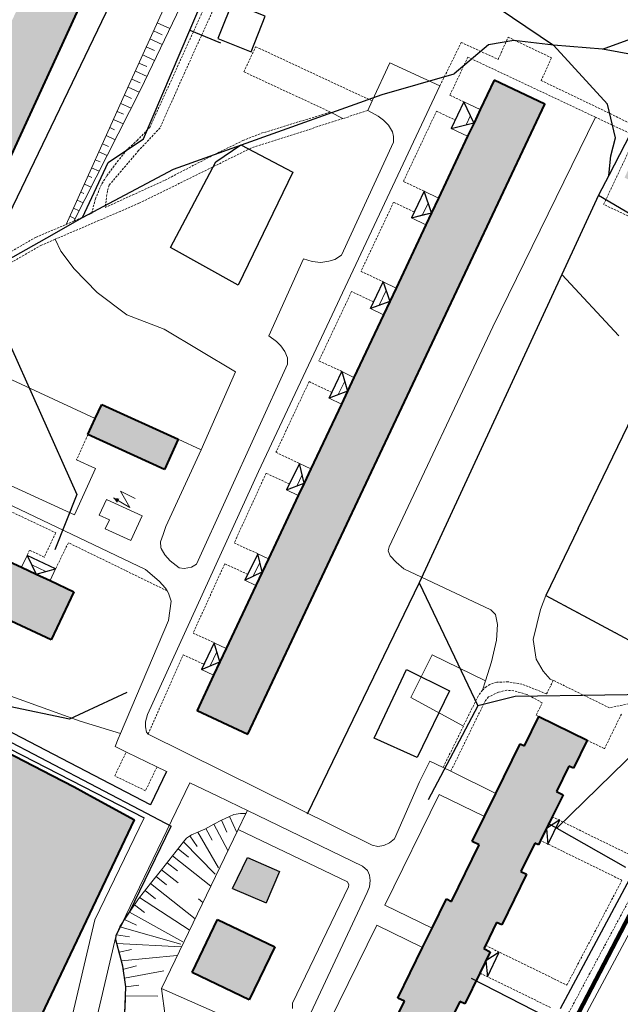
# Model space of a CAD drawing. Extents: x 13 to 4138, y -4831 to -1000.
# Tile 109 of 203: x 2463 to 2599, y -2923 to -2701. Entities that reach past the tile are written whole.
import ezdxf

# ---------------------------------------------------------------- set-up
doc = ezdxf.new("R2010")
doc.units = 0
doc.header["$MEASUREMENT"] = 0
doc.linetypes.add('DASHED', pattern=[0.75, 0.5, -0.25])
for name, color, linetype in [('11', 7, 'CONTINUOUS'), ('16', 7, 'CONTINUOUS'), ('24', 7, 'CONTINUOUS'), ('37', 7, 'CONTINUOUS'), ('40', 7, 'CONTINUOUS'), ('6', 7, 'CONTINUOUS'), ('7', 7, 'CONTINUOUS'), ('ВОРКАУТ_ФИТНЕС', 1, 'CONTINUOUS'), ('границы команд_1', 10, 'CONTINUOUS'), ('ДЕТСКИЕ_ПЛОЩАДКИ', 6, 'CONTINUOUS'), ('ПЕШЕХОДНЫЕ_ДОРОЖКИ', 3, 'CONTINUOUS'), ('ТРОТУАРЫ', 7, 'CONTINUOUS')]:
    doc.layers.add(name, color=color, linetype=linetype)
for name, color, linetype, lineweight in [('заборы', 5, 'CONTINUOUS', 30), ('заливки дома', 90, 'CONTINUOUS', 40), ('подъезды', 6, 'CONTINUOUS', 40)]:
    doc.layers.add(name, color=color, linetype=linetype, lineweight=lineweight)

msp = doc.modelspace()

# ---------------------------------------------------------------- hatches: boundary and pattern name
at = {"layer": 'заливки дома', "lineweight": 30}
h = msp.add_hatch(color=8, dxfattribs=at)
h.dxf.hatch_style = 1
h.paths.add_polyline_path([(2481.35, -2787.7), (2479.9, -2790.89), (2478.24, -2794.54), (2495.53, -2802.4), (2498.64, -2795.55)])
h.paths.add_polyline_path([(2469.68, -2827.54), (2466.55, -2826.08), (2466.55, -2826.08), (2466.55, -2826.08), (2463.2, -2824.52), (2449.2, -2817.99), (2445.92, -2816.47), (2442.72, -2814.98), (2428.76, -2808.47), (2425.47, -2806.93), (2422.28, -2805.45), (2413.6, -2801.4), (2408.53, -2812.28), (2469.95, -2840.91), (2475.03, -2830.03)])
h.paths.add_polyline_path([(2488.78, -2881.62), (2479.49, -2876.51), (2475.15, -2874.12), (2470.14, -2871.54), (2454.1, -2863.26), (2414.98, -2940.35), (2453.18, -2956.42), (2466.26, -2928.92)])
h.paths.add_polyline_path([(2577.3, -2893.9), (2576.08, -2893.3), (2579.23, -2886.86), (2580.02, -2887.25), (2580.51, -2886.25), (2583.13, -2880.89), (2585.58, -2875.9), (2584.12, -2875.18), (2586.93, -2869.43), (2587.97, -2869.94), (2591.07, -2863.61), (2580.14, -2858.26), (2576.9, -2864.89), (2575.89, -2864.39), (2570.41, -2875.6), (2567.85, -2880.84), (2565.09, -2886.49), (2566.66, -2887.26), (2560.41, -2900.05), (2559.23, -2899.47), (2556, -2906.08), (2553.86, -2910.46), (2548.28, -2921.88), (2549.73, -2922.59), (2546.55, -2929.11), (2558.28, -2934.84), (2561.15, -2928.97), (2559.57, -2928.2), (2562.3, -2922.62), (2563.39, -2923.16), (2566.8, -2916.2), (2569.14, -2911.4), (2567.68, -2910.68), (2568.04, -2909.95), (2570.58, -2904.76), (2571.72, -2905.32)])
h.paths.add_polyline_path([(2520.45, -2910.28), (2507.53, -2904.09), (2501.77, -2916.1), (2514.69, -2922.29)])
h.paths.add_polyline_path([(2521.48, -2893.27), (2514.25, -2890.09), (2510.89, -2897.09), (2518.51, -2900.31)])
h.paths.add_polyline_path([(2531.05, -2966.03), (2534.2, -2959.49), (2533.12, -2958.96), (2535.86, -2953.26), (2536.77, -2953.7), (2539.58, -2947.87), (2528.76, -2942.66), (2527.93, -2942.26), (2524.6, -2949.17), (2523.76, -2948.76), (2518.25, -2960.21), (2515.61, -2965.69), (2513.2, -2970.69), (2514.83, -2971.48), (2508.95, -2983.69), (2507.78, -2983.13), (2505.98, -2986.87), (2503.6, -2991.8), (2499.66, -3000), (2516.36, -3000), (2518.45, -2995.67), (2518.66, -2995.23), (2517, -2994.43), (2519.87, -2988.47), (2520.68, -2988.86), (2526.32, -2977.18), (2525.11, -2976.6), (2527.2, -2972.27), (2527.97, -2970.66), (2528.66, -2970.99)])
h.paths.add_polyline_path([(2511.95, -3006.57), (2513.04, -3007.08), (2515.89, -3000.99), (2516.36, -3000), (2499.66, -3000), (2497.14, -3005.36), (2498.5, -3006), (2495.27, -3012.88), (2507.6, -3018.67), (2510.32, -3012.87), (2509.23, -3012.36)])
h.paths.add_polyline_path([(2418.47, -2982.95), (2411.27, -2979.4), (2406.5, -2977.05), (2407.62, -2974.78), (2402.22, -2972.12), (2395.51, -2968.81), (2389.8, -2966), (2388.59, -2968.45), (2376.76, -2962.61), (2370.05, -2976.22), (2375.91, -2979.1), (2375.2, -2980.54), (2381.89, -2983.84), (2382.78, -2982.05), (2388.52, -2984.88), (2390, -2981.88), (2395.63, -2984.66), (2394.35, -2987.25), (2400.53, -2990.3), (2399.46, -2992.46), (2406.49, -2995.93), (2407.45, -2993.98), (2411.94, -2996.19)])
h.paths.add_polyline_path([(2402.58, -2852.22), (2392, -2847.23), (2389.55, -2852.42), (2387.98, -2855.75), (2386.54, -2858.8), (2379.82, -2873.05), (2378.32, -2876.23), (2376.82, -2879.43), (2370.2, -2893.47), (2368.65, -2896.75), (2368.65, -2896.75), (2368.65, -2896.75), (2367.19, -2899.85), (2360.66, -2913.71), (2359.15, -2916.9), (2357.64, -2920.09), (2351.29, -2933.57), (2349.73, -2936.89), (2348.28, -2939.95), (2344.07, -2948.9), (2354.64, -2953.89)])
h.paths.add_polyline_path([(2045.07, -2478.55), (2022.92, -2467.73), (2020.35, -2473.13), (2000, -2463.46), (1997.68, -2462.41), (1990.39, -2459.09), (1987.27, -2457.67), (1981.38, -2454.99), (1979.07, -2460.16), (1971.24, -2477.63), (1977.98, -2480.73), (1979.96, -2481.64), (1989.07, -2485.83), (1990.92, -2486.68), (2000, -2490.85), (2009.88, -2495.38), (2014.57, -2497.53), (2032.2, -2505.61)])
h.paths.add_polyline_path([(2000, -2457.31), (2000, -2456.54), (1993.18, -2453.2), (1990.39, -2459.09), (1997.68, -2462.41)])
h.paths.add_polyline_path([(2047.27, -2423.21), (2034.88, -2417.27), (2029.43, -2428.63), (2041.81, -2434.57), (2045.26, -2427.39)])
h.paths.add_polyline_path([(2036.71, -2413.47), (2034.88, -2417.27), (2047.27, -2423.21), (2049.09, -2419.42)])
h.paths.add_polyline_path([(2029.43, -2428.63), (2027.6, -2432.44), (2039.98, -2438.38), (2041.81, -2434.57)])
h.paths.add_polyline_path([(2049.73, -2429.54), (2045.26, -2427.39), (2041.81, -2434.57), (2046.28, -2436.72)])
h.paths.add_polyline_path([(2034.28, -2397.78), (2032.69, -2397.04), (2026.65, -2394.22), (2032.97, -2380.71), (2018.91, -2374.13), (2010.91, -2391.24), (2019.1, -2395.07), (2005.08, -2425.04), (2010, -2427.34), (2015.39, -2429.86), (2018.57, -2431.35), (2025.37, -2416.81)])
h.paths.add_polyline_path([(2040.62, -2384.28), (2032.97, -2380.71), (2026.65, -2394.22), (2032.69, -2397.04), (2034.56, -2393.05), (2036.17, -2393.81)])
h.paths.add_polyline_path([(2035.12, -2376.12), (2021.05, -2369.55), (2018.91, -2374.13), (2032.97, -2380.71)])
h.paths.add_polyline_path([(2029.35, -2418.69), (2025.37, -2416.81), (2018.57, -2431.35), (2021.15, -2432.57), (2023.29, -2428.05), (2024.61, -2428.68)])
h.paths.add_polyline_path([(2010, -2427.34), (2008.62, -2430.21), (2013.99, -2432.78), (2015.39, -2429.86)])
h.paths.add_polyline_path([(1998.38, -2421.79), (1999.05, -2420.34), (1970.56, -2407.09), (1962.39, -2424.65), (1978.9, -2432.33), (1982.25, -2433.88), (1990.89, -2437.9)])
h.paths.add_polyline_path([(1978.9, -2432.33), (1977.39, -2435.22), (1980.73, -2436.75), (1982.25, -2433.88)], flags=17)
h.paths.add_polyline_path([(1959.97, -2416.27), (1946.3, -2409.91), (1938.1, -2427.69), (1944.8, -2430.78), (1939.22, -2442.86), (1936.97, -2447.73), (1936.09, -2449.66), (1931.58, -2459.43), (1933.98, -2460.54), (1941.82, -2464.15), (1945.4, -2465.8), (1955.92, -2443), (1960.51, -2433.05), (1957.7, -2431.75), (1953.21, -2429.68)])
h.paths.add_polyline_path([(1941.82, -2464.15), (1933.98, -2460.54), (1932.63, -2463.15), (1931.19, -2462.52), (1929.45, -2466.28), (1938.17, -2470.3), (1942.31, -2472.14), (1944.06, -2468.45), (1940.58, -2466.83)])
h.paths.add_polyline_path([(1959.52, -2444.88), (1955.92, -2443), (1945.4, -2465.8), (1949.91, -2467.75)])
h.paths.add_polyline_path([(1964.24, -2418.09), (1959.97, -2416.27), (1953.21, -2429.68), (1957.7, -2431.75)])
h.paths.add_polyline_path([(2014.6, -2330.54), (2008.76, -2327.6), (2006.11, -2332.88), (2000.21, -2329.92), (2000, -2330.36), (1999.34, -2331.73), (1989.16, -2327.24), (1986.59, -2332.39), (1989.47, -2333.8), (1985.26, -2342.23), (1992.73, -2345.6), (1995.43, -2346.82), (1998.12, -2348.03), (2000, -2348.88), (2006.38, -2351.97), (2008.28, -2352.88), (2010.52, -2348.43), (2012.64, -2344.19), (2042.16, -2359.01), (2044.95, -2353.44), (2041.82, -2351.86), (2044.9, -2345.73)])
h.paths.add_polyline_path([(2012.64, -2344.19), (2010.52, -2348.43), (2033.63, -2360.12), (2032.92, -2361.53), (2039.26, -2364.74), (2042.16, -2359.01)])
h.paths.add_polyline_path([(2047.7, -2354.82), (2046.43, -2354.18), (2044.95, -2353.44), (2042.16, -2359.01), (2044.91, -2360.39)])
h.paths.add_polyline_path([(2447.81, -2975.59), (2442.53, -2972.96), (2437.15, -2983.73), (2442.43, -2986.36)])
h = msp.add_hatch(color=8, dxfattribs=at)
h.dxf.hatch_style = 1
h.paths.add_polyline_path([(2122, -2413.47), (2111.48, -2408.57), (2109.02, -2413.84), (2107.6, -2416.89), (2106.18, -2419.95), (2099.35, -2434.62), (2097.93, -2437.67), (2096.5, -2440.73), (2090, -2454.68), (2088.61, -2457.69), (2087.16, -2460.79), (2080.39, -2475.32), (2079.01, -2478.28), (2077.55, -2481.43), (2071.22, -2495.01), (2069.83, -2498), (2068.38, -2501.12), (2064.3, -2509.86), (2074.83, -2514.77)])
h.paths.add_polyline_path([(2205.16, -2453.69), (2199.81, -2451.28), (2184.64, -2444.45), (2179.36, -2442.07), (2163.81, -2435.07), (2158.46, -2432.66), (2153.24, -2430.31), (2148.23, -2441.45), (2230.59, -2478.53), (2231.77, -2475.91), (2232.32, -2474.69), (2232.97, -2473.23), (2233.63, -2471.77), (2234.29, -2470.32), (2234.95, -2468.86), (2235.6, -2467.4), (2225.43, -2462.82), (2220.06, -2460.4)])
h.paths.add_polyline_path([(2261.17, -2492.29), (2257.28, -2490.54), (2240.41, -2482.95), (2230.59, -2478.53), (2225.61, -2489.2), (2302.46, -2525.1), (2307.93, -2513.55), (2302.15, -2510.92), (2298.35, -2509.18), (2281.51, -2501.51), (2278.02, -2499.92), (2270.03, -2496.28)])
h.paths.add_polyline_path([(2337.04, -2541.23), (2332.84, -2539.27), (2316.19, -2531.51), (2312.47, -2529.77), (2312.1, -2529.6), (2307.15, -2527.29), (2302.49, -2538.2), (2384.25, -2576.32), (2389.26, -2565.58), (2377.83, -2560.25), (2374.46, -2558.68), (2357.8, -2550.91), (2353.7, -2549)])
h.paths.add_polyline_path([(2275.2, -2605.47), (2287.76, -2579.41), (2272.62, -2572.12), (2263.89, -2590.25), (2262.21, -2589.44), (2259.92, -2594.18), (2261.6, -2594.99), (2259.83, -2598.67), (2257.21, -2604.8), (2254.08, -2611.28), (2252.3, -2610.42), (2250.24, -2614.69), (2252.08, -2615.57), (2243.12, -2634.16), (2257.94, -2641.3), (2271.07, -2614.05)])
h.paths.add_polyline_path([(2241.32, -2591.2), (2251.77, -2569.51), (2240.93, -2564.27), (2217.64, -2613.78), (2228.48, -2619.01), (2238.64, -2597.92), (2241.89, -2599.49), (2242.7, -2597.8), (2244.63, -2593.79), (2245.02, -2592.98)])
h.paths.add_polyline_path([(2259.83, -2598.67), (2255.69, -2596.67), (2254.73, -2598.66), (2244.63, -2593.79), (2242.7, -2597.8), (2257.21, -2604.8)])
h.paths.add_polyline_path([(2418.6, -2618.04), (2420.06, -2614.96), (2421.72, -2611.46), (2411.14, -2606.45), (2410.05, -2608.75), (2409, -2610.98), (2402.95, -2623.76), (2397.98, -2634.26), (2390.44, -2650.18), (2389.27, -2652.64), (2387.99, -2655.35), (2398.57, -2660.36), (2399.68, -2658.01), (2400.89, -2655.46), (2409.01, -2638.31), (2410.49, -2635.19)])
h.paths.add_polyline_path([(2387.99, -2655.35), (2383.25, -2653.11), (2380.48, -2658.97), (2395.8, -2666.22), (2398.57, -2660.36)])
h.paths.add_polyline_path([(2409.14, -2598.59), (2406.47, -2604.24), (2411.14, -2606.45), (2421.72, -2611.46), (2424.39, -2605.81)])
h.paths.add_polyline_path([(2359.34, -2588.74), (2354.39, -2586.16), (2351.33, -2592.03), (2356.27, -2594.61)])
h.paths.add_polyline_path([(2091.8, -2711.35), (2093.28, -2708.22), (2094.62, -2705.39), (2083.75, -2700.24), (2082.12, -2703.69), (2080.94, -2706.17), (2072.75, -2723.48), (2066.66, -2736.34), (2063.12, -2743.82), (2061.81, -2746.57), (2060.34, -2749.66), (2071.22, -2754.81), (2072.67, -2751.75), (2074.11, -2748.71), (2082.12, -2731.79), (2083.55, -2728.77)])
h.paths.add_polyline_path([(2082.18, -2692.46), (2079.46, -2698.21), (2083.75, -2700.24), (2094.62, -2705.39), (2097.35, -2699.64)])
h.paths.add_polyline_path([(2060.34, -2749.66), (2055.8, -2747.51), (2052.98, -2753.46), (2068.4, -2760.76), (2071.22, -2754.81)])
h.paths.add_polyline_path([(2016.8, -2754.18), (2000, -2745.9), (1995.17, -2743.71), (1990.18, -2754.95), (2000, -2759.47), (2011.37, -2765.22)])
h.paths.add_polyline_path([(2020.78, -2793.38), (2021.7, -2791.55), (2016.21, -2788.78), (2012.89, -2787.1), (2009.97, -2785.62), (2004.01, -2782.61), (2002.8, -2785), (2000, -2783.66), (1999.43, -2783.41), (1995.08, -2792.88), (1997.35, -2794.05), (1995.65, -2797.57), (2000, -2799.67), (2014.26, -2806.88), (2015.46, -2804.5), (2020.99, -2807.3), (2019.95, -2809.36), (2035.76, -2817.35), (2038.28, -2818.62), (2039.51, -2816.18), (2042.16, -2817.52), (2047.94, -2806.06), (2045.18, -2804.66), (2045.7, -2803.63), (2040.17, -2800.84), (2037.11, -2799.29), (2033.93, -2797.69), (2027.03, -2794.2), (2026.08, -2796.07)])
h.paths.add_polyline_path([(2085.42, -2792.96), (2081.2, -2790.91), (2077.48, -2789.1), (2074.24, -2795.76), (2072.51, -2799.32), (2077.41, -2801.7), (2108.35, -2816.68), (2113.27, -2806.51), (2110.56, -2805.19)])
h.paths.add_polyline_path([(2077.41, -2801.7), (2074.84, -2807.01), (2098.34, -2818.39), (2105.04, -2821.64), (2105.77, -2821.99), (2108.35, -2816.68)])
h.paths.add_polyline_path([(2143.16, -2821.05), (2140.86, -2819.93), (2126.04, -2812.72), (2122.82, -2811.16), (2117.9, -2821.31), (2148.63, -2836.19), (2153.52, -2826.09), (2150.77, -2824.75)])
h.paths.add_polyline_path([(2117.9, -2821.31), (2114.99, -2827.32), (2121.35, -2830.4), (2121.98, -2830.7), (2122.59, -2831), (2126.58, -2832.93), (2127.18, -2833.22), (2127.82, -2833.53), (2133.67, -2836.36), (2138.82, -2838.86), (2145.72, -2842.2), (2148.63, -2836.19)])
h.paths.add_polyline_path([(2173.84, -2848.43), (2171.62, -2847.36), (2161.97, -2842.67), (2158.45, -2840.96), (2153.3, -2851.53), (2183.93, -2866.36), (2189.06, -2855.83), (2186.21, -2854.44)])
h.paths.add_polyline_path([(2153.3, -2851.53), (2150.73, -2856.85), (2164.22, -2863.4), (2169.36, -2865.9), (2181.33, -2871.72), (2183.93, -2866.36)])
h.paths.add_polyline_path([(2228.29, -2874.89), (2203.55, -2862.87), (2200.28, -2861.28), (2195.13, -2871.86), (2226.02, -2886.87), (2231.16, -2876.29)])
h.paths.add_polyline_path([(2195.13, -2871.86), (2192.88, -2876.53), (2200.31, -2880.14), (2205.45, -2882.64), (2223.76, -2891.53), (2226.02, -2886.87)])
h.paths.add_polyline_path([(2260.28, -2901.51), (2245.12, -2894.18), (2237.38, -2890.42), (2232.43, -2900.62), (2261.92, -2914.9), (2266.86, -2904.7)])
h.paths.add_polyline_path([(2232.43, -2900.62), (2229.67, -2906.34), (2242.55, -2912.58), (2247.7, -2915.07), (2259.15, -2920.62), (2261.92, -2914.9)])
h.paths.add_polyline_path([(2300.61, -2921.05), (2285.1, -2913.53), (2277.35, -2909.78), (2272.41, -2919.98), (2303.42, -2935), (2308.36, -2924.8)])
h.paths.add_polyline_path([(2272.41, -2919.98), (2269.71, -2925.55), (2293.97, -2937.31), (2299.13, -2939.81), (2300.72, -2940.58), (2303.42, -2935)])
h.paths.add_polyline_path([(2320.31, -2758.86), (2309.89, -2753.95), (2306.86, -2760.38), (2305.58, -2763.09), (2304.3, -2765.8), (2297.51, -2780.21), (2296.23, -2782.91), (2294.95, -2785.63), (2287.94, -2800.5), (2286.67, -2803.2), (2285.39, -2805.92), (2278.36, -2820.82), (2277.09, -2823.53), (2275.81, -2826.24), (2268.81, -2841.1), (2267.53, -2843.81), (2266.25, -2846.52), (2262, -2855.54), (2272.43, -2860.46)])
h.paths.add_polyline_path([(2199.93, -2819.12), (2193.75, -2816.17), (2192.68, -2815.65), (2189.48, -2822.27), (2206.2, -2830.36), (2209.42, -2823.71)])
h.paths.add_polyline_path([(2169.41, -2806.97), (2163.86, -2804.68), (2161.52, -2810.37), (2161.93, -2810.54), (2167.06, -2812.66)])
h.paths.add_polyline_path([(2170.59, -2804.11), (2165.05, -2801.82), (2163.86, -2804.68), (2169.41, -2806.97)])
h.paths.add_polyline_path([(2089.67, -2771.06), (2085.07, -2768.92), (2082.45, -2774.56), (2087.04, -2776.7)])
h.paths.add_polyline_path([(2204.37, -2754.25), (2205.82, -2751.06), (2207.23, -2747.94), (2219.77, -2720.22), (2204.72, -2713.41), (2201.53, -2720.45), (2197.98, -2728.3), (2196.91, -2730.68), (2195.36, -2729.98), (2193.37, -2734.38), (2195.35, -2735.27), (2191.51, -2743.76), (2190.04, -2746.88), (2187.52, -2752.45), (2185.62, -2751.59), (2183.19, -2756.98), (2184.86, -2757.73), (2182.44, -2763.09), (2176.69, -2775.8), (2191.58, -2782.54)])
h.paths.add_polyline_path([(2182.44, -2763.09), (2176.59, -2760.45), (2170.84, -2773.16), (2176.69, -2775.8)])
h.paths.add_polyline_path([(2176.66, -2736.69), (2177.35, -2735.16), (2174.54, -2733.89), (2171.11, -2741.49), (2174.21, -2742.89), (2175.4, -2740.26), (2183.19, -2743.78), (2190.04, -2746.88), (2191.51, -2743.76), (2188.71, -2742.5), (2189.81, -2740.05), (2187.12, -2738.83), (2186.15, -2740.98)])
h.paths.add_polyline_path([(2174.54, -2733.89), (2182.91, -2715.38), (2184.42, -2712.04), (2174, -2707.33), (2163.49, -2730.56), (2162.73, -2732.26), (2161.97, -2733.94), (2151.97, -2756.05), (2162.39, -2760.77), (2169.91, -2744.14), (2171.11, -2741.49)])
h.paths.add_polyline_path([(2364.31, -2689.41), (2358.95, -2686.92), (2343.41, -2679.73), (2338.05, -2677.25), (2332.5, -2674.68), (2327.71, -2685.01), (2411.38, -2723.75), (2415.04, -2715.84), (2416.17, -2713.42), (2405.84, -2708.64), (2400.48, -2706.16), (2385.28, -2699.12), (2379.92, -2696.64)])
h.paths.add_polyline_path([(2502.19, -2641.62), (2490.81, -2636.38), (2487.81, -2642.91), (2486.51, -2645.73), (2485.25, -2648.47), (2478.99, -2662.07), (2477.66, -2664.95), (2476.42, -2667.63), (2469.42, -2682.83), (2468.16, -2685.58), (2466.86, -2688.39), (2460.16, -2702.94), (2458.82, -2705.84), (2457.6, -2708.5), (2450.41, -2724.12), (2449.12, -2726.91), (2449.12, -2726.91), (2449.12, -2726.91), (2447.84, -2729.69), (2443.23, -2739.71), (2454.61, -2744.95)])
h.paths.add_polyline_path([(2588.56, -2671.08), (2580.68, -2667.24), (2567.87, -2661), (2560.05, -2657.19), (2545.46, -2650.09), (2538.74, -2646.81), (2533.57, -2644.29), (2528.38, -2654.94), (2610.42, -2694.91), (2615.61, -2684.26), (2604.22, -2678.71), (2601.36, -2677.32)])
h.paths.add_polyline_path([(2673.91, -2695.04), (2665, -2690.57), (2663, -2689.57), (2660.72, -2688.42), (2653.6, -2684.86), (2646.15, -2699.48), (2654.36, -2703.29), (2661.46, -2706.58), (2667.34, -2709.11), (2668.77, -2706.05), (2670.71, -2701.89)])
h.paths.add_polyline_path([(2672.06, -2711.14), (2667.34, -2709.11), (2661.46, -2706.58), (2657.92, -2714.82), (2657.2, -2716.5), (2655.82, -2719.72), (2654.49, -2722.81), (2646.7, -2740.94), (2645.35, -2744.1), (2643.99, -2747.25), (2639.76, -2757.1), (2650.35, -2761.66)])
h.paths.add_polyline_path([(2620.69, -2723.08), (2608.46, -2717.34), (2599.49, -2736.47), (2611.73, -2742.2)])
h.paths.add_polyline_path([(2581.49, -2719.86), (2570, -2714.44), (2566.86, -2721.1), (2565.47, -2724.06), (2564.02, -2727.13), (2557.44, -2741.08), (2555.87, -2744.41), (2554.6, -2747.11), (2547.86, -2761.41), (2546.44, -2764.43), (2546.44, -2764.43), (2546.44, -2764.43), (2545.02, -2767.45), (2538.35, -2781.6), (2536.89, -2784.7), (2535.51, -2787.63), (2528.61, -2802.28), (2527.08, -2805.52), (2525.76, -2808.31), (2519.02, -2822.61), (2517.62, -2825.59), (2516.18, -2828.64), (2509.47, -2842.87), (2508.05, -2845.89), (2506.63, -2848.9), (2502.89, -2856.85), (2514.37, -2862.26)])

# ---------------------------------------------------------------- linework, layer by layer
at = {"layer": '11', "color": 253, "linetype": 'Continuous', "lineweight": 40}
for p, q in [((2454.1, -2863.26), (2470.14, -2871.54)), ((2475.15, -2874.12), (2479.49, -2876.51))]:
    msp.add_line(p, q, dxfattribs=at)
at = {"layer": '11', "color": 253, "linetype": 'Continuous', "lineweight": 0}
for p, q in [((2513.9, -2880.18), (2512.19, -2883.74)), ((2514.25, -2879.47), (2513.9, -2880.18)), ((2494.82, -2919.67), (2512.19, -2883.74))]:
    msp.add_line(p, q, dxfattribs=at)
at = {"layer": '16', "color": 253, "linetype": 'Continuous', "lineweight": 0}
for p, q in [((2488.93, -2808.98), (2485.6, -2807.31)), ((2485.6, -2807.31), (2487.71, -2811)), ((2480.79, -2812.76), (2482.44, -2809.17)), ((2482.44, -2809.17), (2490.47, -2812.86)), ((2487.71, -2811), (2484, -2808.86)), ((2483.07, -2813.81), (2480.79, -2812.76)), ((2482.14, -2815.83), (2483.07, -2813.81)), ((2490.47, -2812.86), (2487.89, -2818.48)), ((2487.89, -2818.48), (2482.14, -2815.83))]:
    msp.add_line(p, q, dxfattribs=at)
msp.add_solid([(2484, -2808.86), (2485.33, -2809.01), (2484.81, -2809.97)], dxfattribs=at)
at = {"layer": '24', "color": 253, "linetype": 'DASHED', "lineweight": 0}
for p, q in [((2525.9, -2655.95), (2500.02, -2712.86)), ((2492.21, -2725.12), (2515.82, -2673.27)), ((2570.9, -2709.74), (2573.21, -2704.74)), ((2573.21, -2704.74), (2582.98, -2709.38)), ((2513.48, -2712.57), (2516.13, -2706.88)), ((2516.13, -2706.88), (2542.47, -2719.13)), ((2557.76, -2715.74), (2562.58, -2705.9)), ((2562.58, -2705.9), (2570.9, -2709.74)), ((2564.07, -2709.24), (2560.02, -2717.84)), ((2592.93, -2722.81), (2564.07, -2709.24)), ((2582.98, -2709.38), (2580.66, -2714.52)), ((2500.02, -2712.86), (2494.53, -2725.22)), ((2533.03, -2721.66), (2513.48, -2712.57)), ((2580.66, -2714.52), (2601.68, -2724.64)), ((2560.02, -2717.84), (2563.19, -2719.33)), ((2535.86, -2723.11), (2515.1, -2729.78)), ((2517.39, -2726.45), (2533.03, -2721.66)), ((2541.45, -2721.31), (2535.86, -2723.11)), ((2549.51, -2737.32), (2556.98, -2721.45)), ((2556.98, -2721.45), (2561.21, -2723.44)), ((2602.03, -2727.1), (2592.93, -2722.81)), ((2489.33, -2728.07), (2492.21, -2725.12)), ((2494.53, -2725.22), (2489.68, -2730.36)), ((2513.2, -2728.11), (2517.39, -2726.45)), ((2594.76, -2742.54), (2602.03, -2727.1)), ((2486.87, -2730.32), (2489.33, -2728.07)), ((2515.1, -2729.78), (2489.77, -2742.27)), ((2506.83, -2731.22), (2513.2, -2728.11)), ((2489.68, -2730.36), (2483.03, -2738.17)), ((2484.41, -2733.5), (2486.87, -2730.32)), ((2495.69, -2737.02), (2506.83, -2731.22)), ((2482.53, -2736.03), (2484.41, -2733.5)), ((2481.37, -2737.84), (2482.53, -2736.03)), ((2479.92, -2741.25), (2481.37, -2737.84)), ((2482.12, -2743.21), (2495.69, -2737.02)), ((2483.03, -2738.17), (2482.62, -2739.51)), ((2554.22, -2739.53), (2549.51, -2737.32)), ((2482.62, -2739.51), (2482.12, -2743.21)), ((2489.77, -2742.27), (2470.84, -2750.39)), ((2479.08, -2744.55), (2479.92, -2741.25)), ((2547.3, -2742.03), (2539.94, -2757.66)), ((2551.96, -2744.22), (2547.3, -2742.03)), ((2603.59, -2746.69), (2594.76, -2742.54)), ((2475.05, -2746.29), (2479.08, -2744.55)), ((2466.42, -2749.98), (2473.31, -2747.03)), ((2473.31, -2747.03), (2475.05, -2746.29)), ((2456.97, -2755.39), (2466.42, -2749.98)), ((2467.71, -2751.74), (2443.73, -2765.4)), ((2470.84, -2750.39), (2467.71, -2751.74)), ((2539.94, -2757.66), (2544.96, -2760.02)), ((2537.81, -2762.2), (2530.44, -2777.85)), ((2542.78, -2764.54), (2537.81, -2762.2)), ((2530.44, -2777.85), (2535.63, -2780.29)), ((2528.22, -2782.56), (2520.71, -2798.53)), ((2533.37, -2784.99), (2528.22, -2782.56)), ((2478.24, -2794.54), (2475.64, -2800.26)), ((2520.71, -2798.53), (2526.02, -2801.03)), ((2518.48, -2803.27), (2511.29, -2819.02)), ((2523.77, -2805.69), (2518.48, -2803.27)), ((2453.69, -2808.58), (2470.95, -2816.73)), ((2470.95, -2816.73), (2468.37, -2822.21)), ((2581.69, -2830.89), (2589, -2815.76)), ((2473.82, -2818.96), (2470.94, -2824.87)), ((2496.12, -2829.84), (2473.82, -2818.96)), ((2511.29, -2819.02), (2516.61, -2821.45)), ((2465.04, -2820.64), (2464.48, -2821.82)), ((2468.37, -2822.21), (2465.04, -2820.64)), ((2509.14, -2823.73), (2501.99, -2839.39)), ((2514.36, -2826.12), (2509.14, -2823.73)), ((2609.02, -2845.55), (2581.69, -2830.89)), ((2501.99, -2839.39), (2506.78, -2841.57)), ((2491.81, -2862.26), (2499.75, -2844.3)), ((2499.75, -2844.3), (2504.43, -2846.43)), ((2583.38, -2850.07), (2581.88, -2853.13)), ((2596.06, -2856.27), (2583.38, -2850.07)), ((2567.4, -2852.3), (2566.39, -2853.62)), ((2568.2, -2851.5), (2567.4, -2852.3)), ((2569.07, -2850.99), (2568.2, -2851.5)), ((2570.59, -2850.49), (2569.07, -2850.99)), ((2573.26, -2850.42), (2570.59, -2850.49)), ((2572.9, -2852.3), (2571.02, -2852.73)), ((2574.49, -2852.44), (2572.9, -2852.3)), ((2576.3, -2850.92), (2573.26, -2850.42)), ((2581.88, -2853.13), (2576.3, -2850.92)), ((2622.51, -2850.86), (2596.06, -2856.27)), ((2568.04, -2854.6), (2560.21, -2870.61)), ((2566.39, -2853.62), (2563.06, -2860.42)), ((2568.78, -2853.82), (2568.04, -2854.6)), ((2571.02, -2852.73), (2568.78, -2853.82)), ((2577.39, -2853.24), (2574.49, -2852.44)), ((2580.89, -2855.14), (2577.39, -2853.24)), ((2579.51, -2857.96), (2580.89, -2855.14)), ((2580.14, -2858.26), (2579.51, -2857.96)), ((2594.95, -2865.51), (2598.77, -2857.72)), ((2563.06, -2860.42), (2558.49, -2869.77)), ((2591.07, -2863.61), (2594.95, -2865.51)), ((2484.29, -2871.65), (2486.89, -2866.25)), ((2493.85, -2869.61), (2491.24, -2875.01)), ((2491.24, -2875.01), (2484.29, -2871.65)), ((2583.13, -2880.89), (2601.78, -2890.01)), ((2598.9, -2895.25), (2580.51, -2886.25)), ((2572.68, -2951.68), (2602.18, -2896.6)), ((2586.44, -2918.93), (2598.9, -2895.25)), ((2568.04, -2909.95), (2586.44, -2918.93)), ((2582.77, -2924.01), (2566.8, -2916.2))]:
    msp.add_line(p, q, dxfattribs=at)
at = {"layer": '24', "color": 253, "linetype": 'Continuous', "lineweight": 0}
for p, q in [((2542.47, -2719.13), (2546.48, -2710.5)), ((2546.48, -2710.5), (2557.76, -2715.74)), ((2557.76, -2715.74), (2516.77, -2802.86)), ((2541.45, -2721.31), (2542.47, -2719.13)), ((2533.03, -2721.66), (2535.86, -2723.11)), ((2543.79, -2722.55), (2541.45, -2721.31)), ((2545.02, -2723.49), (2543.79, -2722.55)), ((2546.11, -2724.58), (2545.02, -2723.49)), ((2547.05, -2726.1), (2546.11, -2724.58)), ((2547.27, -2727.18), (2547.05, -2726.1)), ((2547.27, -2728.48), (2547.27, -2727.18)), ((2535.55, -2753.99), (2547.27, -2728.48)), ((2534.03, -2754.94), (2535.55, -2753.99)), ((2519.14, -2772.21), (2526.96, -2754.83)), ((2526.96, -2754.83), (2528.89, -2755.44)), ((2528.89, -2755.44), (2530.85, -2755.66)), ((2530.85, -2755.66), (2532.66, -2755.37)), ((2532.66, -2755.37), (2534.03, -2754.94)), ((2520.81, -2773.51), (2519.14, -2772.21)), ((2521.82, -2774.45), (2520.81, -2773.51)), ((2522.76, -2775.75), (2521.82, -2774.45)), ((2523.34, -2777.2), (2522.76, -2775.75)), ((2502.74, -2823.85), (2523.34, -2778.65)), ((2523.34, -2778.65), (2523.34, -2777.2)), ((2491.21, -2825), (2429.47, -2795.6)), ((2498.64, -2795.55), (2503.83, -2797.94)), ((2441.72, -2797.45), (2475.22, -2812.64)), ((2503.83, -2797.94), (2495.84, -2815.31)), ((2479.95, -2802.21), (2475.64, -2800.26)), ((2475.22, -2812.64), (2479.95, -2802.21)), ((2516.77, -2802.86), (2491.69, -2857.81)), ((2495.2, -2817.12), (2495.84, -2815.31)), ((2494.63, -2818.73), (2495.2, -2817.12)), ((2494.72, -2820.02), (2494.63, -2818.73)), ((2494.72, -2820.02), (2494.78, -2820.3)), ((2494.78, -2820.3), (2495.57, -2821.68)), ((2495.57, -2821.68), (2496.8, -2823.05)), ((2496.8, -2823.05), (2498.18, -2824.14)), ((2494.34, -2827.65), (2491.21, -2825)), ((2498.18, -2824.14), (2498.83, -2824.65)), ((2498.83, -2824.65), (2499.99, -2824.79)), ((2499.99, -2824.79), (2501.65, -2824.5)), ((2501.65, -2824.5), (2502.74, -2823.85)), ((2495.79, -2829.24), (2494.34, -2827.65)), ((2496.12, -2829.84), (2495.79, -2829.24)), ((2496.44, -2830.4), (2496.12, -2829.84)), ((2497.02, -2832.14), (2496.44, -2830.4)), ((2496.44, -2836.57), (2497.02, -2832.14)), ((2485.6, -2862.11), (2496.44, -2836.57)), ((2491.69, -2857.81), (2491.26, -2859.47)), ((2491.26, -2859.47), (2491.26, -2860.56)), ((2491.26, -2860.56), (2491.47, -2861.79)), ((2485.08, -2863.32), (2485.6, -2862.11)), ((2491.47, -2861.79), (2491.81, -2862.26)), ((2491.81, -2862.26), (2542.44, -2887.31)), ((2493.65, -2869.51), (2487.09, -2866.35)), ((2495.99, -2870.64), (2493.65, -2869.51)), ((2553.16, -2873.02), (2555.47, -2868.3)), ((2555.47, -2868.3), (2558.49, -2869.77)), ((2558.49, -2869.77), (2560.21, -2870.61)), ((2560.21, -2870.61), (2570.41, -2875.6)), ((2507.47, -2876.19), (2501.28, -2873.2)), ((2547.5, -2885.86), (2553.16, -2873.02)), ((2512.41, -2878.58), (2507.47, -2876.19)), ((2557.59, -2875.83), (2545.35, -2900.88)), ((2567.85, -2880.84), (2557.59, -2875.83)), ((2514.25, -2879.47), (2512.41, -2878.58)), ((2540.3, -2892.06), (2514.25, -2879.47)), ((2512.19, -2883.74), (2536.9, -2895.59)), ((2542.44, -2887.31), (2543.74, -2887.6)), ((2543.74, -2887.6), (2545.12, -2887.38)), ((2545.12, -2887.38), (2546.35, -2886.8)), ((2546.35, -2886.8), (2547.5, -2885.86)), ((2541.39, -2893.07), (2540.3, -2892.06)), ((2541.89, -2894.08), (2541.39, -2893.07)), ((2542.04, -2895.31), (2541.89, -2894.08)), ((2537.12, -2896.72), (2524.46, -2923)), ((2536.9, -2895.59), (2537.19, -2896.24)), ((2537.19, -2896.24), (2537.12, -2896.72)), ((2541.31, -2897.99), (2541.89, -2896.69)), ((2541.89, -2896.69), (2542.04, -2895.31)), ((2528.59, -2925.17), (2541.31, -2897.99)), ((2575.81, -2953.36), (2605.3, -2898.27)), ((2545.35, -2900.88), (2556, -2906.08)), ((2532.77, -2927.34), (2543.49, -2905.39)), ((2543.49, -2905.39), (2553.86, -2910.46)), ((2524.46, -2923), (2524.46, -2924.23))]:
    msp.add_line(p, q, dxfattribs=at)
at = {"layer": '24', "color": 253}
for p, q in [((2492.35, -2878.18), (2453.89, -2858.21)), ((2453.76, -2862.08), (2490.91, -2881.15)), ((2495.99, -2870.64), (2492.35, -2878.18))]:
    msp.add_line(p, q, dxfattribs=at)
at = {"layer": '24', "color": 251, "lineweight": 0}
for p, q in [((2484.37, -2865.03), (2485.08, -2863.32)), ((2487.09, -2866.35), (2484.37, -2865.03)), ((2492.35, -2878.18), (2495.99, -2870.64)), ((2484.66, -2907.6), (2501.28, -2873.2)), ((2479.78, -2904.18), (2490.91, -2881.15)), ((2462.93, -2976.07), (2479.78, -2904.18)), ((2484.64, -2907.67), (2467.79, -2979.35)), ((2494.82, -2919.67), (2495.69, -2925.87)), ((2494.82, -2919.67), (2510.07, -2926.41))]:
    msp.add_line(p, q, dxfattribs=at)
at = {"layer": '24', "color": 253, "linetype": 'Continuous', "lineweight": 40}
msp.add_line((2470.14, -2871.54), (2475.15, -2874.12), dxfattribs=at)
at = {"layer": '24', "color": 253, "lineweight": 40}
for p in [(2479.49, -2876.51), (2466.26, -2928.92)]:
    msp.add_line(p, (2488.78, -2881.62), dxfattribs=at)
at = {"layer": '24', "color": 253, "lineweight": 30}
for p, q in [((2510.89, -2897.09), (2514.25, -2890.09)), ((2514.25, -2890.09), (2521.48, -2893.27)), ((2514.25, -2890.09), (2521.48, -2893.27)), ((2521.48, -2893.27), (2518.51, -2900.31)), ((2510.89, -2897.09), (2518.51, -2900.31))]:
    msp.add_line(p, q, dxfattribs=at)
at = {"layer": '37', "color": 253, "linetype": 'Continuous', "lineweight": 0}
for p, q in [((2506.46, -2682.57), (2490.14, -2716.59)), ((2486.82, -2717.1), (2500.91, -2686.01)), ((2494.99, -2704.16), (2493.08, -2703.29)), ((2496.77, -2702.77), (2493.9, -2701.47)), ((2495.04, -2706.37), (2492.25, -2705.11)), ((2493.24, -2707.75), (2491.42, -2706.93)), ((2493.31, -2709.98), (2490.6, -2708.75)), ((2491.56, -2711.39), (2489.77, -2710.57)), ((2490, -2715.07), (2488.12, -2714.22)), ((2491.58, -2713.59), (2488.95, -2712.4)), ((2490.14, -2716.59), (2475.05, -2746.29)), ((2489.83, -2717.19), (2487.3, -2716.04)), ((2473.31, -2747.03), (2486.82, -2717.1)), ((2488.06, -2718.58), (2486.47, -2717.86)), ((2488.02, -2720.76), (2485.65, -2719.68)), ((2486.21, -2724.32), (2484, -2723.33)), ((2486.28, -2722.16), (2484.83, -2721.51)), ((2484.25, -2725.64), (2483.18, -2725.15)), ((2484.39, -2727.89), (2482.36, -2726.98)), ((2482.9, -2729.41), (2481.54, -2728.8)), ((2482.58, -2731.46), (2480.71, -2730.62)), ((2480.76, -2735.03), (2479.07, -2734.27)), ((2480.96, -2732.93), (2479.89, -2732.45)), ((2479.09, -2736.47), (2478.25, -2736.09)), ((2478.95, -2738.6), (2477.42, -2737.91)), ((2477.31, -2740.06), (2476.6, -2739.74)), ((2476.23, -2743.96), (2474.96, -2743.38)), ((2477.14, -2742.17), (2475.78, -2741.56)), ((2475.32, -2745.74), (2474.13, -2745.21)), ((2508.43, -2881.63), (2510.24, -2880.83)), ((2510.24, -2880.83), (2511.18, -2880.4)), ((2510.24, -2880.83), (2511.85, -2884.43)), ((2511.18, -2880.4), (2512.7, -2880.19)), ((2512.7, -2880.19), (2513.9, -2880.18)), ((2504.67, -2883.66), (2506.65, -2882.59)), ((2504.89, -2883.54), (2506.32, -2886.18)), ((2506.65, -2882.59), (2508.43, -2881.63)), ((2506.65, -2882.59), (2509.86, -2888.55)), ((2508.41, -2881.64), (2509.64, -2884.38)), ((2499.83, -2886.57), (2500.47, -2885.76)), ((2500.47, -2885.76), (2501.63, -2884.97)), ((2501.27, -2885.21), (2502.94, -2887.61)), ((2501.63, -2884.97), (2503.06, -2884.35)), ((2503.06, -2884.35), (2504.67, -2883.66)), ((2503.06, -2884.35), (2507.72, -2892.43)), ((2497.35, -2889.71), (2499.83, -2886.57)), ((2499.83, -2886.57), (2506.98, -2893.9)), ((2494.87, -2892.85), (2497.35, -2889.71)), ((2497.35, -2889.71), (2505.99, -2896.55)), ((2498.59, -2888.14), (2500.94, -2890)), ((2496.11, -2891.28), (2498.46, -2893.14)), ((2492.39, -2895.99), (2494.87, -2892.85)), ((2493.63, -2894.42), (2495.98, -2896.28)), ((2494.87, -2892.85), (2498.65, -2895.84)), ((2489.9, -2899.12), (2492.39, -2895.99)), ((2492.39, -2895.99), (2502.43, -2903.93)), ((2489.48, -2899.66), (2489.9, -2899.12)), ((2489.9, -2899.12), (2501.13, -2906.43)), ((2491.14, -2897.55), (2493.5, -2899.41)), ((2487.64, -2902.42), (2489.48, -2899.66)), ((2488.74, -2900.76), (2491.02, -2902.55)), ((2503.21, -2899.45), (2504.21, -2900.24)), ((2485.43, -2905.72), (2487.64, -2902.42)), ((2487.64, -2902.42), (2499.67, -2909.17)), ((2484.64, -2907.67), (2485.42, -2905.74)), ((2485.42, -2905.74), (2485.43, -2905.72)), ((2485.42, -2905.74), (2499.21, -2909.72)), ((2486.53, -2904.08), (2489.23, -2905.38)), ((2484.56, -2908.68), (2484.64, -2907.67)), ((2484.66, -2907.6), (2487.64, -2908.02)), ((2484.75, -2909.57), (2484.56, -2908.68)), ((2484.75, -2909.57), (2499.3, -2910.27)), ((2484.78, -2909.7), (2484.75, -2909.57)), ((2485.82, -2913.42), (2484.78, -2909.7)), ((2485.28, -2911.5), (2488.1, -2910.9)), ((2485.82, -2913.42), (2498.3, -2912.28)), ((2486.15, -2914.63), (2485.82, -2913.42)), ((2486.52, -2917.35), (2486.15, -2914.63)), ((2486.35, -2915.35), (2489.24, -2914.55)), ((2486.52, -2917.35), (2495.39, -2915.7)), ((2486.73, -2918.91), (2486.52, -2917.35)), ((2486.7, -2921.34), (2486.73, -2918.91)), ((2486.79, -2919.34), (2489.76, -2918.93)), ((2486.66, -2924.46), (2486.7, -2921.34)), ((2486.7, -2921.34), (2494, -2921.43))]:
    msp.add_line(p, q, dxfattribs=at)
at = {"layer": '40', "color": 253, "linetype": 'Continuous', "lineweight": 0}
for p, q in [((2569.71, -2770.17), (2592.93, -2722.81)), ((2470.84, -2750.39), (2472.13, -2753.05)), ((2472.13, -2753.05), (2475.1, -2757.11)), ((2475.1, -2757.11), (2480.31, -2762.39)), ((2480.31, -2762.39), (2487.03, -2767.46)), ((2487.03, -2767.46), (2495.47, -2770.7)), ((2479.9, -2790.89), (2435.04, -2770.18)), ((2495.47, -2770.7), (2511.61, -2780.33)), ((2546.3, -2819.91), (2569.71, -2770.17)), ((2511.61, -2780.33), (2503.83, -2797.94)), ((2546.07, -2820.8), (2546.3, -2819.91)), ((2546.51, -2821.94), (2546.07, -2820.8)), ((2547.89, -2823.39), (2546.51, -2821.94)), ((2549.62, -2824.83), (2547.89, -2823.39)), ((2569.3, -2834.1), (2549.62, -2824.83)), ((2581.69, -2830.89), (2580.46, -2834.04)), ((2570.3, -2835.16), (2569.3, -2834.1)), ((2580.46, -2834.04), (2579.67, -2837.44)), ((2570.8, -2837.48), (2570.3, -2835.16)), ((2570.52, -2841.02), (2570.8, -2837.48)), ((2579.67, -2837.44), (2578.8, -2840.84)), ((2569.43, -2845.87), (2570.52, -2841.02)), ((2578.8, -2840.84), (2579.52, -2845.26)), ((2556.05, -2844.28), (2551.2, -2853.98)), ((2568.07, -2850.18), (2556.05, -2844.28)), ((2579.52, -2845.26), (2581.11, -2848.01)), ((2568.07, -2850.18), (2569.43, -2845.87)), ((2567.4, -2852.3), (2568.07, -2850.18)), ((2581.11, -2848.01), (2582.7, -2849.82)), ((2582.7, -2849.82), (2583.38, -2850.07)), ((2460.01, -2853.35), (2476.51, -2859.29)), ((2551.2, -2853.98), (2563.06, -2860.42)), ((2476.51, -2859.29), (2485.6, -2862.11))]:
    msp.add_line(p, q, dxfattribs=at)
at = {"layer": '6', "color": 253, "linetype": 'Continuous', "lineweight": 40}
for p, q in [((2502.19, -2641.62), (2454.61, -2744.95)), ((2570, -2714.44), (2566.86, -2721.1)), ((2581.49, -2719.86), (2570, -2714.44)), ((2514.37, -2862.26), (2581.49, -2719.86)), ((2566.86, -2721.1), (2565.47, -2724.06)), ((2565.47, -2724.06), (2564.02, -2727.13)), ((2564.02, -2727.13), (2557.44, -2741.08)), ((2557.44, -2741.08), (2555.87, -2744.41)), ((2555.87, -2744.41), (2554.6, -2747.11)), ((2554.6, -2747.11), (2547.86, -2761.41)), ((2547.86, -2761.41), (2546.44, -2764.43)), ((2546.44, -2764.43), (2545.02, -2767.45)), ((2545.02, -2767.45), (2538.35, -2781.6)), ((2538.35, -2781.6), (2536.89, -2784.7)), ((2536.89, -2784.7), (2535.51, -2787.63)), ((2479.9, -2790.89), (2481.35, -2787.7)), ((2481.35, -2787.7), (2498.64, -2795.55)), ((2535.51, -2787.63), (2528.61, -2802.28)), ((2478.24, -2794.54), (2479.9, -2790.89)), ((2495.53, -2802.4), (2478.24, -2794.54)), ((2498.64, -2795.55), (2495.53, -2802.4)), ((2528.61, -2802.28), (2527.08, -2805.52)), ((2527.08, -2805.52), (2525.76, -2808.31)), ((2525.76, -2808.31), (2519.02, -2822.61)), ((2469.95, -2840.91), (2408.53, -2812.28)), ((2449.2, -2817.99), (2463.2, -2824.52)), ((2519.02, -2822.61), (2517.62, -2825.59)), ((2463.2, -2824.52), (2466.55, -2826.08)), ((2517.62, -2825.59), (2516.18, -2828.64)), ((2466.55, -2826.08), (2469.68, -2827.54)), ((2469.68, -2827.54), (2475.03, -2830.03)), ((2475.03, -2830.03), (2469.95, -2840.91)), ((2516.18, -2828.64), (2509.47, -2842.87)), ((2509.47, -2842.87), (2508.05, -2845.89)), ((2508.05, -2845.89), (2506.63, -2848.9)), ((2506.63, -2848.9), (2502.89, -2856.85)), ((2502.89, -2856.85), (2514.37, -2862.26)), ((2576.9, -2864.89), (2580.14, -2858.26)), ((2580.14, -2858.26), (2591.07, -2863.61)), ((2570.41, -2875.6), (2575.89, -2864.39)), ((2575.89, -2864.39), (2576.9, -2864.89)), ((2591.07, -2863.61), (2587.97, -2869.94)), ((2586.93, -2869.43), (2584.12, -2875.18)), ((2587.97, -2869.94), (2586.93, -2869.43)), ((2567.85, -2880.84), (2570.41, -2875.6)), ((2585.58, -2875.9), (2583.13, -2880.89)), ((2584.12, -2875.18), (2585.58, -2875.9)), ((2565.09, -2886.49), (2567.85, -2880.84)), ((2583.13, -2880.89), (2580.51, -2886.25)), ((2560.41, -2900.05), (2566.66, -2887.26)), ((2566.66, -2887.26), (2565.09, -2886.49)), ((2579.23, -2886.86), (2576.08, -2893.3)), ((2580.02, -2887.25), (2579.23, -2886.86)), ((2580.51, -2886.25), (2580.02, -2887.25)), ((2577.3, -2893.9), (2571.72, -2905.32)), ((2576.08, -2893.3), (2577.3, -2893.9)), ((2556, -2906.08), (2559.23, -2899.47)), ((2559.23, -2899.47), (2560.41, -2900.05)), ((2501.77, -2916.1), (2507.53, -2904.09)), ((2507.53, -2904.09), (2520.45, -2910.28)), ((2570.58, -2904.76), (2568.04, -2909.95)), ((2571.72, -2905.32), (2570.58, -2904.76)), ((2553.86, -2910.46), (2556, -2906.08)), ((2568.04, -2909.95), (2567.68, -2910.68)), ((2520.45, -2910.28), (2514.69, -2922.29)), ((2548.28, -2921.88), (2553.86, -2910.46)), ((2569.14, -2911.4), (2566.8, -2916.2)), ((2567.68, -2910.68), (2569.14, -2911.4)), ((2514.69, -2922.29), (2501.77, -2916.1)), ((2566.8, -2916.2), (2563.39, -2923.16)), ((2546.55, -2929.11), (2549.73, -2922.59)), ((2549.73, -2922.59), (2548.28, -2921.88)), ((2562.3, -2922.62), (2559.57, -2928.2)), ((2563.39, -2923.16), (2562.3, -2922.62))]:
    msp.add_line(p, q, dxfattribs=at)
at = {"layer": '7', "color": 253, "linetype": 'Continuous', "lineweight": 0}
for p, q in [((2563.19, -2719.33), (2561.21, -2723.44)), ((2566.86, -2721.1), (2563.19, -2719.33)), ((2564.68, -2722.43), (2563.19, -2719.33)), ((2564.68, -2722.43), (2563.68, -2724.5)), ((2565.47, -2724.06), (2564.68, -2722.43)), ((2561.21, -2723.44), (2560.3, -2725.34)), ((2560.3, -2725.34), (2563.68, -2724.5)), ((2560.3, -2725.34), (2564.02, -2727.13)), ((2563.68, -2724.5), (2565.47, -2724.06)), ((2565.47, -2724.06), (2565.47, -2724.06)), ((2554.22, -2739.53), (2551.96, -2744.22)), ((2557.44, -2741.08), (2554.22, -2739.53)), ((2555.14, -2742.23), (2554.22, -2739.53)), ((2555.14, -2742.23), (2553.85, -2744.91)), ((2555.87, -2744.41), (2555.14, -2742.23)), ((2551.96, -2744.22), (2551.33, -2745.54)), ((2551.33, -2745.54), (2553.85, -2744.91)), ((2551.33, -2745.54), (2554.6, -2747.11)), ((2553.85, -2744.91), (2555.87, -2744.41)), ((2555.87, -2744.41), (2555.87, -2744.41)), ((2544.96, -2760.02), (2542.78, -2764.54)), ((2547.86, -2761.41), (2544.96, -2760.02)), ((2545.62, -2761.98), (2544.96, -2760.02)), ((2545.62, -2761.98), (2544.02, -2765.31)), ((2546.44, -2764.43), (2545.62, -2761.98)), ((2542.78, -2764.54), (2542.07, -2766.03)), ((2542.07, -2766.03), (2544.02, -2765.31)), ((2544.02, -2765.31), (2546.44, -2764.43)), ((2546.44, -2764.43), (2546.44, -2764.43)), ((2542.07, -2766.03), (2545.02, -2767.45)), ((2535.63, -2780.29), (2533.37, -2784.99)), ((2538.35, -2781.6), (2535.63, -2780.29)), ((2536.26, -2782.47), (2535.63, -2780.29)), ((2536.26, -2782.47), (2534.8, -2785.5)), ((2536.89, -2784.7), (2536.26, -2782.47)), ((2533.37, -2784.99), (2532.74, -2786.3)), ((2532.74, -2786.3), (2534.8, -2785.5)), ((2534.8, -2785.5), (2536.89, -2784.7)), ((2536.89, -2784.7), (2536.89, -2784.7)), ((2532.74, -2786.3), (2535.51, -2787.63)), ((2526.02, -2801.03), (2523.77, -2805.69)), ((2528.61, -2802.28), (2526.02, -2801.03)), ((2526.64, -2803.64), (2526.02, -2801.03)), ((2523.77, -2805.69), (2523.12, -2807.04)), ((2526.64, -2803.64), (2525.43, -2806.15)), ((2525.43, -2806.15), (2527.08, -2805.52)), ((2527.08, -2805.52), (2526.64, -2803.64)), ((2527.08, -2805.52), (2527.08, -2805.52)), ((2523.12, -2807.04), (2525.43, -2806.15)), ((2523.12, -2807.04), (2525.76, -2808.31)), ((2464.48, -2821.82), (2463.2, -2824.52)), ((2470.94, -2824.87), (2464.48, -2821.82)), ((2464.48, -2821.82), (2465.52, -2823.95)), ((2516.61, -2821.45), (2514.36, -2826.12)), ((2517.1, -2823.44), (2515.6, -2826.55)), ((2519.02, -2822.61), (2516.61, -2821.45)), ((2517.1, -2823.44), (2516.61, -2821.45)), ((2517.62, -2825.59), (2517.1, -2823.44)), ((2465.52, -2823.95), (2468.74, -2825.47)), ((2465.52, -2823.95), (2466.55, -2826.08)), ((2466.55, -2826.08), (2468.74, -2825.47)), ((2468.74, -2825.47), (2470.94, -2824.87)), ((2469.68, -2827.54), (2470.94, -2824.87)), ((2515.6, -2826.55), (2517.62, -2825.59)), ((2517.62, -2825.59), (2517.62, -2825.59)), ((2466.55, -2826.08), (2466.55, -2826.08)), ((2514.36, -2826.12), (2513.72, -2827.45)), ((2513.72, -2827.45), (2515.6, -2826.55)), ((2513.72, -2827.45), (2516.18, -2828.64)), ((2506.78, -2841.57), (2504.43, -2846.43)), ((2509.47, -2842.87), (2506.78, -2841.57)), ((2507.38, -2843.62), (2506.78, -2841.57)), ((2507.38, -2843.62), (2505.86, -2846.78)), ((2508.05, -2845.89), (2507.38, -2843.62)), ((2504.43, -2846.43), (2503.88, -2847.58)), ((2503.88, -2847.58), (2505.86, -2846.78)), ((2503.88, -2847.58), (2506.63, -2848.9)), ((2505.86, -2846.78), (2508.05, -2845.89)), ((2508.05, -2845.89), (2508.05, -2845.89))]:
    msp.add_line(p, q, dxfattribs=at)
at = {"layer": 'ВОРКАУТ_ФИТНЕС'}
msp.add_lwpolyline([(2510.8, -2697.02), (2509.25, -2700.91), (2507.59, -2705.06), (2515.1, -2708.04), (2518.31, -2700)], close=True, dxfattribs=at)
at = {"layer": 'границы команд_1', "color": 6, "lineweight": 100}
msp.add_lwpolyline([(1963.4, -2288.16), (2704.48, -2703.65), (2532.48, -3033.92), (2506.23, -3048.96), (2486.41, -3056.28), (1781.42, -2720.03), (1883.34, -2455.8)], close=True, dxfattribs=at)
at = {"layer": 'ДЕТСКИЕ_ПЛОЩАДКИ'}
for points in [[(2507.16, -2732.88), (2512.75, -2729.05), (2524.51, -2735.22), (2512.17, -2760.75), (2496.88, -2752.24)], [(2550.2, -2847.65), (2559.93, -2852.4), (2552.62, -2867.51), (2542.89, -2863.12)]]:
    msp.add_lwpolyline(points, close=True, dxfattribs=at)
at = {"layer": 'заборы'}
for p, q in [((2589, -2815.76), (2606.39, -2779.74)), ((2589, -2815.76), (2581.69, -2830.89)), ((2581.69, -2830.89), (2609.02, -2845.55)), ((2448.78, -2857.78), (2491.43, -2880.07)), ((2491.43, -2880.07), (2497.02, -2883)), ((2487.64, -2902.42), (2497.02, -2883)), ((2486.53, -2904.07), (2487.64, -2902.42)), ((2484.64, -2907.67), (2486.53, -2904.07)), ((2484.56, -2908.68), (2484.64, -2907.67)), ((2484.74, -2909.57), (2484.56, -2908.68)), ((2486.15, -2914.63), (2484.74, -2909.57)), ((2486.79, -2919.34), (2486.15, -2914.63)), ((2486.58, -2925.34), (2486.79, -2919.34))]:
    msp.add_line(p, q, dxfattribs=at)
at = {"layer": 'заливки дома', "color": 253, "lineweight": 30}
for p, q in [((2502.89, -2856.85), (2570, -2714.44)), ((2570, -2714.44), (2581.49, -2719.86)), ((2581.49, -2719.86), (2514.37, -2862.26)), ((2514.37, -2862.26), (2502.89, -2856.85))]:
    msp.add_line(p, q, dxfattribs=at)
at = {"layer": 'ПЕШЕХОДНЫЕ_ДОРОЖКИ'}
for points in [[(2453.63, -2758.64), (2508.09, -2645.51), (2502.7, -2624.81)], [(2476.97, -2745.51), (2482.82, -2733.07), (2490.76, -2727.67), (2501.25, -2703.17), (2518.59, -2662.67), (2529.49, -2639.65)], [(2518.59, -2662.67), (2583.42, -2706.55)], [(2628.14, -2683.09), (2619.95, -2698.17), (2609.27, -2710.13), (2594.49, -2707.42), (2583.42, -2706.55), (2574.49, -2705.45), (2568.78, -2706.44), (2561.01, -2713.03)], [(2594.49, -2707.42), (2619.95, -2698.17)], [(2501.25, -2703.17), (2508.18, -2706.04)], [(2595.91, -2735.96), (2596.38, -2731.52), (2597.47, -2727.48), (2595.61, -2719.9), (2583.42, -2706.55)], [(2609.27, -2710.13), (2595.91, -2735.96), (2593.61, -2740.4), (2585.28, -2758.37), (2553.04, -2828.03), (2527.8, -2880.27)], [(2285.11, -2889.87), (2299.31, -2874.31), (2308.03, -2877.2), (2319.1, -2852.95), (2342.27, -2831.25), (2350.01, -2822.76), (2360, -2814.27), (2374.87, -2800.84), (2397.86, -2786.67), (2420.22, -2773.73), (2432.64, -2768.12), (2441.88, -2763.95), (2447.97, -2761.21), (2453.63, -2758.64), (2468.95, -2750.05), (2476.97, -2745.51), (2497.55, -2734.58), (2544.75, -2717.71), (2561.01, -2713.03)], [(2593.61, -2740.4), (2600.89, -2744.74)], [(2453.63, -2758.64), (2456.06, -2764.08), (2459.29, -2771.31), (2475.72, -2808.05), (2470.76, -2820.6)], [(2585.28, -2758.37), (2598.23, -2772.23)], [(2553.04, -2828.03), (2561.07, -2844.78), (2566.37, -2855.83)], [(2487.02, -2852.79), (2474.07, -2858.86), (2460.44, -2855.97), (2451.64, -2854.38), (2445.2, -2856.78), (2441.93, -2861.3), (2431.36, -2881.8), (2418.67, -2898.82), (2414.59, -2902.98), (2391.17, -2926.79), (2369.08, -2948.97), (2354.47, -2970.42), (2348.39, -2981.76)], [(2620.65, -2853.01), (2615.32, -2853.09), (2574.77, -2853.75), (2566.37, -2855.83), (2555.09, -2877.05)], [(2584.16, -2883.48), (2615.32, -2853.09)], [(2582.14, -2882.32), (2584.16, -2883.48), (2599.68, -2892.29)], [(2564.84, -2917.36), (2581.67, -2926.03)]]:
    msp.add_lwpolyline(points, dxfattribs=at)
at = {"layer": 'подъезды', "lineweight": 30}
for p, q in [((2563.19, -2719.33), (2560.3, -2725.34)), ((2565.46, -2724.06), (2563.19, -2719.33)), ((2560.3, -2725.34), (2565.46, -2724.06)), ((2554.22, -2739.53), (2551.33, -2745.54)), ((2555.87, -2744.41), (2554.22, -2739.53)), ((2551.33, -2745.54), (2555.87, -2744.41)), ((2542.07, -2766.03), (2544.96, -2760.02)), ((2544.96, -2760.02), (2546.44, -2764.43)), ((2546.44, -2764.43), (2542.07, -2766.03)), ((2532.74, -2786.3), (2535.63, -2780.29)), ((2535.63, -2780.29), (2536.88, -2784.7)), ((2536.88, -2784.7), (2532.74, -2786.3)), ((2526.02, -2801.03), (2523.12, -2807.04)), ((2527.08, -2805.51), (2526.02, -2801.03)), ((2523.12, -2807.04), (2527.08, -2805.51)), ((2470.94, -2824.87), (2464.48, -2821.82)), ((2464.48, -2821.82), (2466.55, -2826.08)), ((2516.61, -2821.45), (2513.72, -2827.45)), ((2517.62, -2825.57), (2516.61, -2821.45)), ((2466.55, -2826.08), (2470.94, -2824.87)), ((2513.72, -2827.45), (2517.62, -2825.57)), ((2506.78, -2841.57), (2503.88, -2847.58)), ((2508.04, -2845.9), (2506.78, -2841.57)), ((2503.88, -2847.58), (2508.04, -2845.9)), ((2584.86, -2881.62), (2581.82, -2883.57)), ((2581.82, -2883.57), (2582.16, -2887.16)), ((2582.16, -2887.16), (2584.86, -2881.62)), ((2571.18, -2911.49), (2568.14, -2913.44)), ((2568.48, -2917.03), (2571.18, -2911.49)), ((2568.14, -2913.44), (2568.48, -2917.03))]:
    msp.add_line(p, q, dxfattribs=at)
at = {"layer": 'ТРОТУАРЫ'}
msp.add_lwpolyline([(2602.93, -2890.59), (2584.92, -2924.33)], dxfattribs=at)

doc.saveas('drawing.dxf')
